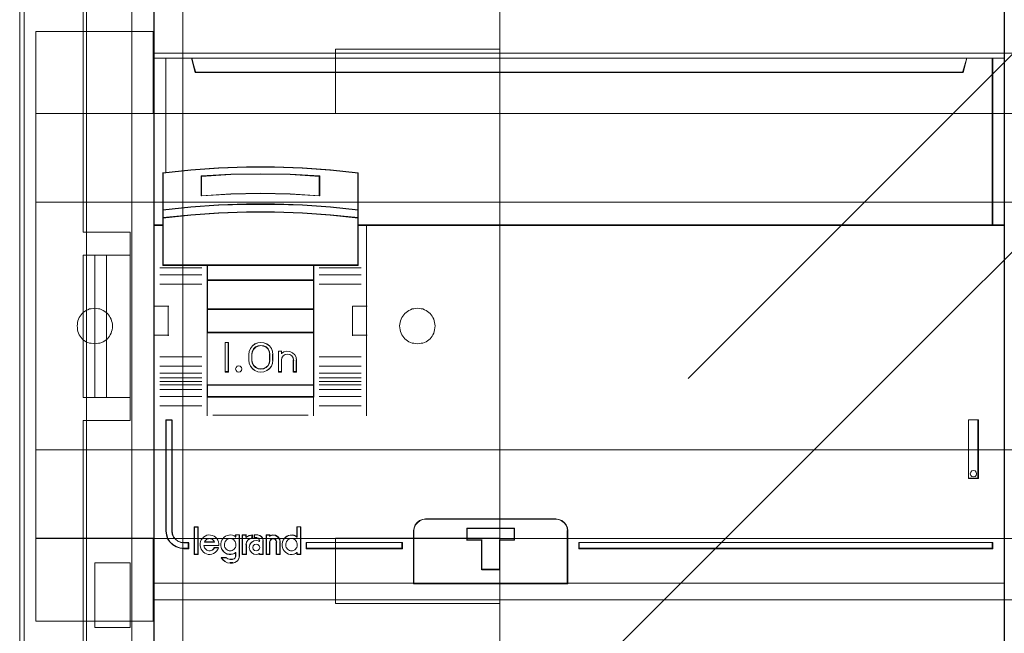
# Model space of a CAD drawing. Header units: millimetres. Extents: x 12819 to 17524, y -4386 to -1138.
# Tile 7 of 94: x 13067 to 13075.34, y -4251.66 to -4246.46. Entities that reach past the tile are written whole.
import ezdxf

# ---------------------------------------------------------------- set-up
doc = ezdxf.new("R2010")
doc.units = ezdxf.units.MM
doc.layers.get('0').update_dxf_attribs({"lineweight": 15})
for name, color, linetype, lineweight in [('30', 7, 'Continuous', 15), ('45', 7, 'Continuous', 15), ('5', 7, 'Continuous', 15), ('50', 7, 'Continuous', 15), ('60', 7, 'Continuous', 15)]:
    doc.layers.add(name, color=color, linetype=linetype, lineweight=lineweight)

# ---------------------------------------------------------------- blocks, each defined once
blk = doc.blocks.new('*U361')
at = {"layer": '5', "color": 7}
for points in [[(64.443693, -420.093378), (64.443693, -743.19085), (64.443693, -748.276976), (63.824993, -748.276976), (51.244753, -748.276976), (50.626053, -748.276976), (50.626053, -743.19085), (50.626053, -673.218079), (50.626053, -648.763571), (50.626053, -523.254409)], [(50.625047, -523.252881), (50.625047, -648.762896), (50.625047, -673.217569), (50.625047, -743.190815), (50.625047, -748.276976), (51.243807, -748.276976), (63.825252, -748.276976), (64.444011, -748.276976), (64.444011, -743.190815), (64.444011, -420.09115)]]:
    blk.add_lwpolyline(points, dxfattribs=at)
for points in [[(64.441749, -743.19061), (64.441749, -420.091485), (64.441749, -743.19061)], [(50.625047, -523.25371), (50.625047, -648.76396), (50.625047, -523.25371)], [(50.625047, -648.761707), (50.625047, -673.218162), (50.625047, -648.761707)], [(50.625047, -673.21591), (50.625047, -743.19061), (50.625047, -673.21591)]]:
    blk.add_lwpolyline(points, close=True, dxfattribs=at)
at = {"layer": '50', "color": 7}
for points in [[(56.293786, -87.015604), (391.450601, -87.015604), (391.450601, -733.909907), (56.293786, -733.909907), (56.293786, -87.015604)], [(60.130251, -727.316553), (387.614136, -727.316553), (387.614136, -441.356009), (60.130251, -441.356009), (60.130251, -727.316553)]]:
    blk.add_lwpolyline(points, dxfattribs=at)
blk = doc.blocks.new('*U362')
at = {"layer": '60', "color": 7}
for points in [[(50.996026, -410.997747), (396.967781, -410.997747), (396.967781, -751.000367), (50.996026, -751.000367), (50.996026, -410.997747)], [(50.996026, -441.062305), (50.996026, -721.06245)]]:
    blk.add_lwpolyline(points, dxfattribs=at)
at = {"layer": '60', "color": 253}
for points in [[(221.148665, -561.115376), (166.725864, -615.545804), (170.370926, -601.741903), (107.215164, -664.910581)], [(214.593197, -584.39147), (160.068938, -638.847227), (163.815266, -625.017997), (100.684578, -688.186675)]]:
    blk.add_lwpolyline(points, dxfattribs=at)
blk = doc.blocks.new('*U386')
at = {"layer": '50', "color": 7}
for points in [[(55.999717, -668.475055), (59.968724, -668.475055), (59.968724, -652.522682), (55.999717, -652.522682), (55.999717, -593.505208)], [(55.999717, -727.492528), (55.999717, -668.475055)], [(61.985145, -593.001907), (61.985145, -727.99583)], [(61.985145, -637.347793), (386.014855, -637.347793), (386.014855, -683.649943), (61.985145, -683.649943), (61.985145, -637.347793)], [(56.98824, -654.476548), (55.999717, -654.476548), (55.999717, -666.521189), (56.98824, -666.521189), (56.98824, -654.476548)], [(57.976763, -654.476548), (56.98824, -654.476548), (56.98824, -666.521189), (57.976763, -666.521189), (57.976763, -654.476548)], [(59.971906, -654.476548), (57.974501, -654.476548), (57.974501, -666.521189), (59.971906, -666.521189), (59.971906, -654.476548)], [(56.98824, -686.003908), (59.971906, -686.003908), (59.971906, -680.516579), (56.98824, -680.516579), (56.98824, -686.003908)]]:
    blk.add_lwpolyline(points, dxfattribs=at)
blk = doc.blocks.new('*U387')
at = {"layer": '30', "color": 7}
for points in [[(91.274382, -613.503411), (91.274382, -707.494326)], [(91.274382, -613.503411), (91.274382, -707.494326)], [(51.982287, -635.520937), (61.939904, -635.520937), (61.939904, -642.479211), (51.982287, -642.479211), (51.982287, -635.520937)], [(77.376245, -637.027925), (91.274382, -637.027925), (91.274382, -642.479211), (77.376245, -642.479211), (77.376245, -637.027925)], [(51.982287, -642.476959), (396.085575, -642.476959), (396.085575, -678.4532), (51.982287, -678.4532), (51.982287, -642.476959)], [(51.982287, -649.973605), (396.085575, -649.973605), (396.085575, -670.956554), (51.982287, -670.956554), (51.982287, -649.973605)], [(56.993785, -661.975446), (57.150582, -661.952903), (57.284979, -661.930361), (57.419377, -661.907818), (57.576173, -661.862732), (57.688171, -661.795104), (57.822569, -661.727475), (57.934566, -661.637304), (58.046564, -661.547133), (58.136162, -661.434419), (58.225761, -661.321705), (58.292959, -661.208991), (58.360158, -661.073735), (58.404957, -660.938478), (58.449756, -660.780678), (58.472156, -660.622879), (58.472156, -660.465079), (58.472156, -660.30728), (58.449756, -660.172023), (58.404957, -660.014223), (58.360158, -659.878967), (58.292959, -659.74371), (58.225761, -659.630996), (58.136162, -659.518282), (58.046564, -659.405568), (57.934566, -659.315397), (57.822569, -659.225226), (57.688171, -659.157597), (57.576173, -659.089969), (57.419377, -659.022341), (57.284979, -658.999798), (57.150582, -658.977255), (56.993785, -658.954712), (56.836988, -658.977255), (56.680191, -658.999798), (56.523394, -659.022341), (56.388997, -659.089969), (56.254599, -659.157597), (56.120202, -659.225226), (56.008204, -659.315397), (55.918606, -659.405568), (55.829008, -659.518282), (55.73941, -659.630996), (55.672211, -659.74371), (55.605012, -659.878967), (55.560213, -660.014223), (55.515414, -660.172023), (55.515414, -660.30728), (55.493014, -660.465079), (55.515414, -660.622879), (55.515414, -660.780678), (55.560213, -660.938478), (55.605012, -661.073735), (55.672211, -661.208991), (55.73941, -661.321705), (55.829008, -661.434419), (55.918606, -661.547133), (56.008204, -661.637304), (56.120202, -661.727475), (56.254599, -661.795104), (56.388997, -661.862732), (56.523394, -661.907818), (56.680191, -661.930361), (56.836988, -661.952903), (56.993785, -661.975446)], [(84.291382, -661.975446), (84.448073, -661.952903), (84.604763, -661.930361), (84.761453, -661.907818), (84.895759, -661.862732), (85.030065, -661.795104), (85.141987, -661.727475), (85.253909, -661.637304), (85.36583, -661.547133), (85.455368, -661.434419), (85.544905, -661.321705), (85.612058, -661.208991), (85.679211, -661.073735), (85.72398, -660.938478), (85.746364, -660.780678), (85.768748, -660.622879), (85.791132, -660.465079), (85.768748, -660.30728), (85.746364, -660.172023), (85.72398, -660.014223), (85.679211, -659.878967), (85.612058, -659.74371), (85.544905, -659.630996), (85.455368, -659.518282), (85.36583, -659.405568), (85.253909, -659.315397), (85.141987, -659.225226), (85.030065, -659.157597), (84.895759, -659.089969), (84.761453, -659.022341), (84.604763, -658.999798), (84.448073, -658.977255), (84.291382, -658.954712), (84.134692, -658.977255), (84.000386, -658.999798), (83.843696, -659.022341), (83.70939, -659.089969), (83.575084, -659.157597), (83.463162, -659.225226), (83.351241, -659.315397), (83.239319, -659.405568), (83.149782, -659.518282), (83.060244, -659.630996), (82.970707, -659.74371), (82.925938, -659.878967), (82.858785, -660.014223), (82.836401, -660.172023), (82.814017, -660.30728), (82.791632, -660.465079), (82.814017, -660.622879), (82.836401, -660.780678), (82.858785, -660.938478), (82.925938, -661.073735), (82.970707, -661.208991), (83.060244, -661.321705), (83.149782, -661.434419), (83.239319, -661.547133), (83.351241, -661.637304), (83.463162, -661.727475), (83.575084, -661.795104), (83.70939, -661.862732), (83.843696, -661.907818), (84.000386, -661.930361), (84.134692, -661.952903), (84.291382, -661.975446)], [(51.982287, -685.4768), (61.939904, -685.4768), (61.939904, -678.450947), (51.982287, -678.450947), (51.982287, -685.4768)], [(77.376245, -683.969812), (91.274382, -683.969812), (91.274382, -678.450947), (77.376245, -678.450947), (77.376245, -683.969812)]]:
    blk.add_lwpolyline(points, dxfattribs=at)
blk.add_lwpolyline([(51.982287, -642.476959), (396.085575, -642.476959), (396.085575, -678.4532), (51.982287, -678.4532), (51.982287, -642.476959)], close=True, dxfattribs=at)
blk = doc.blocks.new('*U388')
at = {"layer": '45', "color": 7}
for points in [[(134.000293, -618.998131), (62.00098, -618.998131), (62.00098, -701.064777), (134.000293, -701.064777), (134.000293, -618.998131)], [(133.979934, -619.020657), (62.021338, -619.020657), (62.021338, -701.044504), (133.979934, -701.044504), (133.979934, -619.020657)], [(130.505509, -638.955303), (65.496904, -638.955303), (65.174032, -637.769029), (62.00098, -637.769029), (62.00098, -651.949133), (62.746925, -651.949133), (62.746925, -651.320132), (62.746925, -650.646991), (62.746925, -647.501988), (65.101664, -647.264733), (67.456403, -647.099206), (69.816708, -647.016443), (72.182581, -647.016443), (74.542886, -647.099206), (76.897625, -647.264733), (79.252364, -647.501988), (79.252364, -650.646991), (79.252364, -651.320132), (79.252364, -651.949133), (79.99831, -651.949133), (133.004984, -651.949133), (133.004984, -637.769029), (130.828381, -637.769029), (130.505509, -638.955303)], [(65.49529, -638.996695), (130.508244, -638.996695), (130.831138, -637.769029), (65.172397, -637.769029), (65.49529, -638.996695)], [(132.959742, -637.769029), (132.959742, -651.949133), (134.000293, -651.949133), (134.000293, -637.769029), (132.959742, -637.769029)], [(73.528171, -649.31126), (76.037102, -649.446497), (76.037102, -647.750399), (73.528171, -647.615162), (71.008064, -647.570083), (68.50472, -647.615162), (65.995789, -647.750399), (65.995789, -649.446497), (68.50472, -649.31126), (71.008064, -649.254911), (73.528171, -649.31126)], [(76.927666, -650.36812), (74.567641, -650.196601), (72.202037, -650.122276), (69.830854, -650.122276), (67.465249, -650.196601), (65.105224, -650.36812), (62.745199, -650.625399), (62.745199, -651.322911), (65.105224, -651.077066), (67.465249, -650.905547), (69.830854, -650.819788), (72.202037, -650.819788), (74.567641, -650.905547), (76.927666, -651.077066), (79.287691, -651.322911), (79.287691, -650.625399), (76.927666, -650.36812)], [(76.9115, -650.381883), (74.557929, -650.216478), (72.198795, -650.144802), (69.834096, -650.144802), (67.474961, -650.216478), (65.121391, -650.381883), (62.76782, -650.62999), (62.76782, -651.302637), (65.121391, -651.065557), (67.474961, -650.900152), (69.834096, -650.817449), (72.198795, -650.817449), (74.557929, -650.900152), (76.9115, -651.065557), (79.265071, -651.302637), (79.265071, -650.62999), (76.9115, -650.381883)], [(76.9115, -650.381883), (74.557929, -650.216478), (72.198795, -650.144802), (69.834096, -650.144802), (67.474961, -650.216478), (65.121391, -650.381883), (62.76782, -650.62999), (62.76782, -651.302637), (65.121391, -651.065557), (67.474961, -650.900152), (69.834096, -650.817449), (72.198795, -650.817449), (74.557929, -650.900152), (76.9115, -651.065557), (79.265071, -651.302637), (79.265071, -650.62999), (76.9115, -650.381883)], [(66.505618, -655.332535), (75.527273, -655.332535), (79.287691, -655.332535), (79.287691, -651.915796), (79.287691, -651.282449), (76.927666, -651.043556), (74.567641, -650.876885), (72.202037, -650.79355), (69.830854, -650.79355), (67.465249, -650.876885), (65.105224, -651.043556), (62.745199, -651.282449), (62.745199, -651.915796), (62.745199, -655.332535), (66.505618, -655.332535)], [(66.517954, -655.310009), (75.514937, -655.310009), (79.265071, -655.310009), (79.265071, -651.927183), (79.265071, -651.300123), (76.9115, -651.0636), (74.557929, -650.898584), (72.198795, -650.816076), (69.834096, -650.816076), (67.474961, -650.898584), (65.121391, -651.0636), (62.76782, -651.300123), (62.76782, -651.927183), (62.76782, -655.310009), (66.517954, -655.310009)], [(75.537185, -655.287483), (66.495706, -655.287483), (66.495706, -656.598495), (75.537185, -656.598495), (75.537185, -655.287483)], [(75.514565, -655.310009), (66.518326, -655.310009), (66.518326, -656.575969), (75.514565, -656.575969), (75.514565, -655.310009)], [(75.537185, -656.553443), (66.495706, -656.553443), (66.495706, -659.067342), (75.537185, -659.067342), (75.537185, -656.553443)], [(75.514565, -656.573716), (66.518326, -656.573716), (66.518326, -659.044816), (75.514565, -659.044816), (75.514565, -656.573716)], [(75.537185, -659.02229), (66.495706, -659.02229), (66.495706, -661.040618), (75.537185, -661.040618), (75.537185, -659.02229)], [(75.514565, -659.042564), (66.518326, -659.042564), (66.518326, -661.020345), (75.514565, -661.020345), (75.514565, -659.042564)], [(66.495706, -665.484994), (75.537185, -665.484994), (75.537185, -660.995566), (66.495706, -660.995566), (66.495706, -665.484994)], [(68.316669, -661.860564), (68.316669, -664.374463), (68.020338, -664.374463), (68.020338, -661.860564), (68.316669, -661.860564)], [(70.158823, -662.364463), (70.329518, -662.151706), (70.528661, -661.989338), (70.784703, -661.894157), (71.040745, -661.860564), (71.308167, -661.894157), (71.552829, -661.989338), (71.763353, -662.151706), (71.934047, -662.364463), (72.030774, -662.605215), (72.064913, -662.868363), (72.064913, -663.366664), (72.030774, -663.629811), (71.934047, -663.870563), (71.763353, -664.083321), (71.552829, -664.24009), (71.308167, -664.34087), (71.040745, -664.374463), (70.784703, -664.34087), (70.528661, -664.24009), (70.329518, -664.083321), (70.158823, -663.870563), (70.062096, -663.629811), (70.022267, -663.366664), (70.022267, -662.868363), (70.062096, -662.605215), (70.158823, -662.364463)], [(70.423558, -662.411942), (70.314677, -662.625581), (70.268832, -662.867331), (70.268832, -663.367696), (70.314677, -663.603823), (70.423558, -663.81184), (70.595475, -663.980503), (70.807506, -664.087323), (71.042459, -664.126677), (71.288874, -664.087323), (71.500905, -663.980503), (71.672822, -663.81184), (71.781703, -663.603823), (71.816086, -663.367696), (71.816086, -662.867331), (71.781703, -662.625581), (71.672822, -662.411942), (71.500905, -662.243279), (71.288874, -662.142082), (71.042459, -662.108349), (70.807506, -662.142082), (70.595475, -662.243279), (70.423558, -662.411942)], [(72.526375, -664.374463), (72.526375, -662.601668), (72.78425, -662.601668), (72.78425, -662.787981), (72.990551, -662.652481), (73.236965, -662.601668), (73.494841, -662.618606), (73.718333, -662.725877), (73.913172, -662.895252), (74.027784, -663.109794), (74.073628, -663.358211), (74.073628, -664.374463), (73.815753, -664.374463), (73.815753, -663.358211), (73.769908, -663.160607), (73.666758, -663.002523), (73.494841, -662.88396), (73.300002, -662.855731), (73.093701, -662.88396), (72.933245, -663.002523), (72.818634, -663.160607), (72.78425, -663.358211), (72.78425, -664.374463), (72.526375, -664.374463)], [(69.408408, -663.971999), (69.438654, -664.104151), (69.408408, -664.24231), (69.305573, -664.338421), (69.166444, -664.374463), (69.033363, -664.338421), (68.942626, -664.24231), (68.900282, -664.104151), (68.942626, -663.971999), (69.033363, -663.869881), (69.166444, -663.833839), (69.305573, -663.869881), (69.408408, -663.971999)], [(75.537185, -665.439942), (66.495706, -665.439942), (66.495706, -666.480642), (75.537185, -666.480642), (75.537185, -665.439942)], [(75.514565, -665.462468), (66.518326, -665.462468), (66.518326, -666.460369), (75.514565, -666.460369), (75.514565, -665.462468)], [(64.943928, -679.32946), (64.943928, -678.837942), (64.528204, -678.837942), (64.266241, -678.79376), (64.027057, -678.699875), (63.810653, -678.534194), (63.651197, -678.3409), (63.542995, -678.09238), (63.51452, -677.832813), (63.51452, -668.411118), (62.996289, -668.411118), (62.996289, -677.832813), (63.047542, -678.17522), (63.15005, -678.48449), (63.332285, -678.760624), (63.577164, -679.003622), (63.873296, -679.174825), (64.197902, -679.290801), (64.528204, -679.32946), (64.943928, -679.32946)], [(130.962338, -673.393865), (131.803826, -673.393865), (131.803826, -668.411118), (130.962338, -668.411118), (130.962338, -673.393865)], [(131.143557, -672.849487), (131.234675, -672.747369), (131.380464, -672.711328), (131.514104, -672.747369), (131.611297, -672.849487), (131.647744, -672.981639), (131.611297, -673.119799), (131.514104, -673.209903), (131.380464, -673.251951), (131.234675, -673.209903), (131.143557, -673.119799), (131.10711, -672.981639), (131.143557, -672.849487)], [(83.981479, -682.293879), (97.022292, -682.293879), (97.022292, -677.801552), (96.99438, -677.551978), (96.888312, -677.302405), (96.732, -677.108292), (96.525446, -676.941909), (96.285397, -676.847626), (96.023018, -676.808803), (84.986337, -676.808803), (84.723957, -676.847626), (84.483908, -676.941909), (84.277354, -677.108292), (84.121043, -677.302405), (84.014975, -677.551978), (83.981479, -677.801552), (83.981479, -682.293879)], [(84.001838, -682.271353), (96.999672, -682.271353), (96.999672, -677.815924), (96.971851, -677.5684), (96.866132, -677.320876), (96.710336, -677.128358), (96.504463, -676.963342), (96.265205, -676.869833), (96.003691, -676.831329), (85.003383, -676.831329), (84.741869, -676.869833), (84.502611, -676.963342), (84.296737, -677.128358), (84.140941, -677.320876), (84.035223, -677.5684), (84.001838, -677.815924), (84.001838, -682.271353)], [(65.724341, -679.802506), (65.724341, -677.495846), (65.421224, -677.495846), (65.421224, -679.802506), (65.724341, -679.802506)], [(91.267143, -678.598875), (91.267143, -681.111265), (89.742256, -681.111265), (89.742256, -678.598875), (88.476205, -678.598875), (88.476205, -677.601718), (92.527566, -677.601718), (92.527566, -678.598875), (91.267143, -678.598875)], [(89.742256, -678.598875), (89.742256, -681.111265), (91.267143, -681.111265), (91.267143, -678.598875), (92.527566, -678.598875), (92.527566, -677.601718), (88.476205, -677.601718), (88.476205, -678.598875), (89.742256, -678.598875)], [(89.750738, -678.606988), (89.750738, -681.088739), (91.258597, -681.088739), (91.258597, -678.606988), (92.504946, -678.606988), (92.504946, -677.621991), (88.498826, -677.621991), (88.498826, -678.606988), (89.750738, -678.606988)], [(83.031411, -678.795595), (74.890234, -678.795595), (74.890234, -679.32946), (83.031411, -679.32946), (83.031411, -678.795595)], [(97.979147, -678.795595), (97.979147, -679.32946), (133.004984, -679.32946), (133.004984, -678.795595), (97.979147, -678.795595)]]:
    blk.add_lwpolyline(points, close=True, dxfattribs=at)
at = {"layer": '45', "color": 139}
for points in [[(134.000293, -618.998131), (62.00098, -618.998131), (62.00098, -701.064777), (134.000293, -701.064777), (134.000293, -618.998131)], [(69.438654, -664.104151), (69.408408, -663.971999), (69.305573, -663.869881), (69.166444, -663.833839), (69.033363, -663.869881), (68.942626, -663.971999), (68.900282, -664.104151), (68.942626, -664.24231), (69.033363, -664.338421), (69.166444, -664.374463), (69.305573, -664.338421), (69.408408, -664.24231), (69.438654, -664.104151)], [(131.647744, -672.981639), (131.611297, -672.849487), (131.514104, -672.747369), (131.380464, -672.711328), (131.234675, -672.747369), (131.143557, -672.849487), (131.10711, -672.981639), (131.143557, -673.119799), (131.234675, -673.209903), (131.380464, -673.251951), (131.514104, -673.209903), (131.611297, -673.119799), (131.647744, -672.981639)], [(68.443819, -679.516426), (68.537227, -679.504926), (68.624798, -679.476178), (68.700692, -679.43018), (68.776586, -679.366933), (68.846643, -679.292187), (68.887509, -679.21744), (68.922537, -679.119695), (68.934213, -679.02195), (68.922537, -678.912705), (68.899185, -678.826459), (68.864157, -678.728714), (68.811615, -678.653967), (68.747396, -678.579221), (68.671502, -678.527473), (68.583932, -678.492975), (68.484685, -678.475726), (68.397115, -678.475726), (68.309544, -678.492975), (68.221974, -678.527473), (68.146079, -678.579221), (68.070185, -678.653967), (68.017643, -678.728714), (67.982615, -678.826459), (67.959263, -678.912705), (67.959263, -679.02195), (67.970939, -679.119695), (68.005967, -679.21744), (68.046833, -679.292187), (68.105213, -679.366933), (68.181108, -679.43018), (68.268678, -679.476178), (68.356248, -679.504926), (68.443819, -679.516426)], [(73.645786, -679.516426), (73.733153, -679.504926), (73.820521, -679.476178), (73.907888, -679.43018), (73.971957, -679.366933), (74.036026, -679.292187), (74.076798, -679.21744), (74.111745, -679.119695), (74.123394, -679.02195), (74.123394, -678.912705), (74.100096, -678.826459), (74.059324, -678.728714), (74.00108, -678.653967), (73.93701, -678.579221), (73.861292, -678.527473), (73.773925, -678.492975), (73.686558, -678.475726), (73.587541, -678.475726), (73.500174, -678.492975), (73.412807, -678.527473), (73.337089, -678.579221), (73.273019, -678.653967), (73.220599, -678.728714), (73.174003, -678.826459), (73.150705, -678.912705), (73.150705, -679.02195), (73.162354, -679.119695), (73.197301, -679.21744), (73.238072, -679.292187), (73.307966, -679.366933), (73.372035, -679.43018), (73.459403, -679.476178), (73.54677, -679.504926), (73.645786, -679.516426)], [(70.951977, -679.223983), (70.903781, -679.080746), (70.801364, -678.967349), (70.656777, -678.937508), (70.512189, -678.967349), (70.397724, -679.080746), (70.361577, -679.223983), (70.397724, -679.373189), (70.512189, -679.474648), (70.656777, -679.516426), (70.801364, -679.474648), (70.903781, -679.373189), (70.951977, -679.223983)]]:
    blk.add_lwpolyline(points, close=True, dxfattribs=at)
for points in [[(62.00098, -637.769029), (134.000293, -637.769029)], [(65.172397, -637.769029), (65.538851, -638.996695)], [(130.831138, -637.769029), (130.462421, -638.996695)], [(132.959742, -651.949133), (132.959742, -637.769029)], [(65.49361, -638.951643), (130.507662, -638.951643)], [(79.287691, -647.51602), (76.927666, -647.258456), (74.567641, -647.07876), (72.202037, -646.988912), (69.830854, -646.988912), (67.465249, -647.07876), (65.105224, -647.258456), (62.745199, -647.51602)], [(62.745199, -647.470968), (62.745199, -655.332535)], [(76.037102, -647.79309), (73.528171, -647.625834), (71.008064, -647.570083), (68.50472, -647.625834), (65.995789, -647.79309)], [(79.24245, -655.332535), (79.24245, -647.470968)], [(65.995789, -649.446497), (65.995789, -647.748038)], [(75.991861, -649.446497), (75.991861, -647.748038)], [(76.037102, -649.446497), (73.528171, -649.28272), (71.008064, -649.214479), (68.50472, -649.28272), (65.995789, -649.446497)], [(79.287691, -650.651637), (76.927666, -650.380941), (74.567641, -650.200477), (72.202037, -650.122276), (69.830854, -650.122276), (67.465249, -650.200477), (65.105224, -650.380941), (62.745199, -650.651637)], [(79.287691, -651.322911), (76.927666, -651.064246), (74.567641, -650.883782), (72.202037, -650.79355), (69.830854, -650.79355), (67.465249, -650.883782), (65.105224, -651.064246), (62.745199, -651.322911)], [(62.792703, -651.904081), (62.00098, -651.904081)], [(134.000293, -651.904081), (79.24245, -651.904081)], [(79.98667, -651.904081), (79.98667, -668.075481)], [(66.04103, -655.546532), (62.496372, -655.546532)], [(79.287691, -655.287483), (62.745199, -655.287483)], [(66.495706, -655.287483), (66.495706, -666.480642)], [(66.495706, -655.287483), (75.537185, -655.287483)], [(75.491944, -655.287483), (75.491944, -666.480642)], [(75.991861, -655.546532), (79.531995, -655.546532)], [(66.04103, -656.138965), (62.496372, -656.138965)], [(66.495706, -656.553443), (75.537185, -656.553443)], [(75.991861, -656.138965), (79.531995, -656.138965)], [(66.04103, -656.931879), (62.496372, -656.931879)], [(75.991861, -656.931879), (79.531995, -656.931879)], [(62.00098, -658.774505), (63.247378, -658.774505)], [(63.202137, -658.774505), (63.202137, -661.288404)], [(66.495706, -659.02229), (75.537185, -659.02229)], [(78.790037, -661.288404), (78.790037, -658.774505)], [(78.790037, -658.774505), (80.031911, -658.774505)], [(66.495706, -660.995566), (75.537185, -660.995566)], [(62.00098, -661.243352), (63.247378, -661.243352)], [(68.316669, -661.860564), (68.020338, -661.860564)], [(68.020338, -661.860564), (68.020338, -664.374463)], [(68.271428, -661.860564), (68.271428, -664.374463)], [(72.064913, -662.894506), (72.030774, -662.624532), (71.934047, -662.377535), (71.763353, -662.159258), (71.552829, -661.992679), (71.308167, -661.895028), (71.040745, -661.860564), (70.784703, -661.895028), (70.528661, -661.992679), (70.329518, -662.159258), (70.158823, -662.377535), (70.062096, -662.624532), (70.022267, -662.894506)], [(78.790037, -661.243352), (80.031911, -661.243352)], [(71.816086, -662.894506), (71.781703, -662.644101), (71.672822, -662.422812), (71.500905, -662.248111), (71.288874, -662.14329), (71.042459, -662.108349), (70.807506, -662.14329), (70.595475, -662.248111), (70.423558, -662.422812), (70.314677, -662.644101), (70.268832, -662.894506)], [(72.526375, -662.601668), (72.822705, -662.601668)], [(72.526375, -662.601668), (72.526375, -664.374463)], [(72.777464, -662.601668), (72.777464, -662.829181)], [(74.073628, -663.385572), (74.027542, -663.128171), (73.912328, -662.90587), (73.716463, -662.730369), (73.491795, -662.619218), (73.232562, -662.601668), (72.98485, -662.654319), (72.777464, -662.794719)], [(66.04103, -663.085977), (62.496372, -663.085977)], [(70.022267, -663.385572), (70.022267, -662.849454)], [(70.022267, -663.34052), (70.062096, -663.610494), (70.158823, -663.857492), (70.329518, -664.075768), (70.528661, -664.236604), (70.784703, -664.339998), (71.040745, -664.374463), (71.308167, -664.339998), (71.552829, -664.236604), (71.763353, -664.075768), (71.934047, -663.857492), (72.030774, -663.610494), (72.064913, -663.34052)], [(70.268832, -663.385572), (70.268832, -662.849454)], [(70.268832, -663.34052), (70.314677, -663.585103), (70.423558, -663.800568), (70.595475, -663.975269), (70.807506, -664.085913), (71.042459, -664.126677), (71.288874, -664.085913), (71.500905, -663.975269), (71.672822, -663.800568), (71.781703, -663.585103), (71.816086, -663.34052)], [(71.770845, -663.385572), (71.770845, -662.849454)], [(72.019672, -663.385572), (72.019672, -662.849454)], [(73.822539, -663.385572), (73.776091, -663.174739), (73.671584, -663.006073), (73.497405, -662.879573), (73.300002, -662.849454), (73.090987, -662.879573), (72.928419, -663.006073), (72.8123, -663.174739), (72.777464, -663.385572)], [(72.777464, -663.34052), (72.777464, -664.374463)], [(73.777298, -663.34052), (73.777298, -664.374463)], [(74.028387, -663.34052), (74.028387, -664.374463)], [(75.991861, -663.085977), (79.531995, -663.085977)], [(66.04103, -663.878891), (62.496372, -663.878891)], [(68.316669, -664.329411), (68.020338, -664.329411)], [(72.526375, -664.329411), (72.822705, -664.329411)], [(73.777298, -664.329411), (74.073628, -664.329411)], [(75.991861, -663.878891), (79.531995, -663.878891)], [(66.04103, -664.473577), (62.496372, -664.473577)], [(66.04103, -664.863277), (62.496372, -664.863277)], [(66.04103, -665.16062), (62.496372, -665.16062)], [(75.991861, -664.473577), (79.531995, -664.473577)], [(75.991861, -664.863277), (79.531995, -664.863277)], [(75.991861, -665.16062), (79.531995, -665.16062)], [(66.04103, -665.462468), (62.496372, -665.462468)], [(66.04103, -665.852167), (62.496372, -665.852167)], [(66.495706, -665.439942), (75.537185, -665.439942)], [(75.991861, -665.462468), (79.531995, -665.462468)], [(75.991861, -665.852167), (79.531995, -665.852167)], [(66.04103, -666.446853), (62.496372, -666.446853)], [(66.495706, -666.43559), (75.537185, -666.43559)], [(66.495706, -666.43559), (66.495706, -668.075481)], [(75.491944, -666.43559), (75.491944, -668.075481)], [(75.991861, -666.446853), (79.531995, -666.446853)], [(66.04103, -667.239767), (62.496372, -667.239767)], [(75.991861, -667.239767), (79.531995, -667.239767)], [(62.996289, -668.411118), (62.996289, -677.83824)], [(62.996289, -668.411118), (63.548233, -668.411118)], [(63.502992, -668.411118), (63.502992, -677.83824)], [(66.991098, -668.030429), (75.041793, -668.030429)], [(130.962338, -673.393865), (130.962338, -668.411118)], [(130.962338, -668.411118), (131.803826, -668.411118)], [(131.758585, -673.393865), (131.758585, -668.411118)], [(130.962338, -673.348813), (131.803826, -673.348813)], [(85.028816, -676.808803), (84.755345, -676.849061), (84.505148, -676.946828), (84.289862, -677.11936), (84.126943, -677.320646), (84.016391, -677.579443), (83.981479, -677.83824)], [(84.983575, -676.808803), (96.026983, -676.808803)], [(97.022292, -677.83824), (96.993227, -677.579443), (96.882777, -677.320646), (96.72001, -677.11936), (96.504924, -676.946828), (96.254959, -676.849061), (95.981742, -676.808803)], [(65.400865, -677.475572), (65.400865, -679.822779)], [(65.400865, -677.475572), (65.7447, -677.475572)], [(65.699458, -677.475572), (65.699458, -679.822779)], [(74.078152, -677.475572), (74.078152, -678.372106)], [(74.078152, -677.475572), (74.435559, -677.475572)], [(74.390318, -677.475572), (74.390318, -679.822779)], [(88.476205, -677.601718), (92.527566, -677.601718)], [(88.476205, -677.601718), (88.476205, -678.631155)], [(92.482325, -677.601718), (92.482325, -678.631155)], [(62.996289, -677.793188), (63.047904, -678.14466), (63.151135, -678.462119), (63.334657, -678.745564), (63.581264, -678.994995), (63.879487, -679.170731), (64.206385, -679.289778), (64.539018, -679.32946)], [(63.502992, -677.793188), (63.532094, -678.063104), (63.642681, -678.321534), (63.805651, -678.522535), (64.026825, -678.694822), (64.271281, -678.792451), (64.539018, -678.838394)], [(67.497801, -679.071234), (67.497801, -678.913014), (67.463457, -678.754794), (67.400492, -678.607876), (67.31463, -678.472258), (67.205873, -678.353593), (67.079943, -678.268833), (66.936841, -678.206675), (66.788015, -678.17277), (66.627741, -678.16712), (66.478914, -678.195373), (66.330088, -678.257531), (66.198434, -678.342292), (66.095401, -678.460957), (65.998092, -678.585273), (65.940851, -678.732191), (65.91223, -678.896062), (65.900782, -679.054282), (65.935127, -679.212502), (65.986643, -679.359421), (66.072505, -679.495038), (66.181262, -679.613703), (66.295744, -679.709765), (66.44457, -679.771923), (66.593396, -679.811478), (66.747946, -679.822779), (66.896772, -679.794526), (67.045599, -679.738018), (67.171528, -679.653258), (67.291734, -679.551545), (67.389043, -679.410277), (67.452008, -679.263358)], [(67.131346, -678.784332), (67.090262, -678.700751), (67.019833, -678.61717), (66.955272, -678.559306), (66.867235, -678.507872), (66.790936, -678.482155), (66.702899, -678.475726), (66.603123, -678.482155), (66.526824, -678.507872), (66.438787, -678.559306), (66.374227, -678.61717), (66.309666, -678.700751), (66.262713, -678.784332)], [(68.934213, -678.331219), (68.801461, -678.24634), (68.651394, -678.195413), (68.501327, -678.16712), (68.351259, -678.172778), (68.19542, -678.20673), (68.056897, -678.268974), (67.929917, -678.36517), (67.820252, -678.484001), (67.733675, -678.60849), (67.681728, -678.755613), (67.647097, -678.914053), (67.647097, -679.072494), (67.681728, -679.230934), (67.733675, -679.383716), (67.820252, -679.508205), (67.929917, -679.627035), (68.056897, -679.717573), (68.19542, -679.785476), (68.351259, -679.813769), (68.501327, -679.813769), (68.651394, -679.796793), (68.801461, -679.740207), (68.934213, -679.655328)], [(68.888972, -678.16712), (68.888972, -678.372106)], [(68.888972, -678.16712), (69.244116, -678.16712)], [(69.198875, -678.16712), (69.198875, -679.978208)], [(69.465799, -678.16712), (69.465799, -679.822779)], [(69.465799, -678.16712), (69.829992, -678.16712)], [(70.334432, -678.16712), (70.04449, -678.21595), (69.78475, -678.383369)], [(69.78475, -678.16712), (69.78475, -678.383369)], [(70.334432, -678.403643), (70.123016, -678.46899), (69.941802, -678.599685), (69.814953, -678.789786), (69.78475, -679.009591)], [(70.289191, -678.16712), (70.289191, -678.448694)], [(70.490515, -678.16712), (70.490515, -678.437431)], [(70.79137, -678.16712), (70.490515, -678.16712)], [(70.490515, -678.39238), (70.707673, -678.39238)], [(70.951977, -678.673954), (70.912493, -678.536441), (70.813785, -678.425121), (70.662432, -678.39238)], [(71.252831, -678.673954), (71.216202, -678.480874), (71.10021, -678.31193), (70.941484, -678.209356), (70.746128, -678.16712)], [(71.485824, -678.16712), (71.485824, -679.822779)], [(71.485824, -678.16712), (71.83192, -678.16712)], [(72.689244, -678.784332), (72.642357, -678.541008), (72.501698, -678.333292), (72.284848, -678.196793), (72.032833, -678.16712), (71.786679, -678.244271)], [(71.786679, -678.16712), (71.786679, -678.284255)], [(72.388389, -678.784332), (72.340252, -678.630029), (72.237961, -678.507872), (72.081517, -678.475726), (71.937106, -678.507872), (71.834816, -678.630029), (71.786679, -678.784332)], [(74.123394, -678.331219), (73.990875, -678.24634), (73.852595, -678.195413), (73.691268, -678.16712), (73.541464, -678.172778), (73.391661, -678.20673), (73.247619, -678.268974), (73.120862, -678.36517), (73.01139, -678.484001), (72.924965, -678.60849), (72.87311, -678.755613), (72.83854, -678.914053), (72.83854, -679.072494), (72.87311, -679.230934), (72.924965, -679.383716), (73.01139, -679.508205), (73.120862, -679.627035), (73.247619, -679.717573), (73.391661, -679.785476), (73.541464, -679.813769), (73.691268, -679.813769), (73.852595, -679.796793), (73.990875, -679.740207), (74.123394, -679.655328)], [(83.981479, -682.293879), (83.981479, -677.793188)], [(88.476205, -678.586103), (89.772369, -678.586103)], [(89.727128, -678.586103), (89.727128, -681.111265)], [(91.235926, -678.586103), (92.527566, -678.586103)], [(91.235926, -678.586103), (91.235926, -681.111265)], [(96.977051, -682.293879), (96.977051, -677.793188)], [(64.493777, -678.795595), (64.943928, -678.795595)], [(64.493777, -679.284408), (64.943928, -679.284408)], [(64.898687, -678.795595), (64.898687, -679.32946)], [(66.212947, -679.047886), (67.497801, -679.047886)], [(66.212947, -679.047886), (66.236366, -679.151329), (66.27735, -679.242604), (66.335897, -679.321708), (66.4003, -679.388642), (66.476412, -679.449492), (66.552523, -679.492086), (66.640345, -679.516426), (66.739876, -679.516426), (66.827697, -679.492086), (66.915519, -679.461661), (66.99163, -679.412982), (67.056033, -679.346048), (67.108726, -679.254773)], [(66.262713, -678.73928), (67.131346, -678.73928)], [(67.063484, -679.234851), (67.45256, -679.234851)], [(69.465799, -679.822779), (69.829992, -679.822779), (69.829992, -678.964539)], [(70.951977, -678.691866), (70.706439, -678.628902), (70.455056, -678.657522), (70.250442, -678.789174), (70.098443, -678.978066), (70.051674, -679.224198), (70.098443, -679.464605), (70.250442, -679.664945), (70.455056, -679.796597), (70.706439, -679.813769), (70.951977, -679.750805)], [(70.906735, -678.628902), (70.906735, -678.734774)], [(71.20759, -678.628902), (71.20759, -679.822779)], [(71.786679, -678.73928), (71.786679, -679.822779)], [(72.343147, -678.73928), (72.343147, -679.822779)], [(72.644002, -678.73928), (72.644002, -679.822779)], [(74.890234, -678.795595), (83.031411, -678.795595)], [(74.890234, -678.795595), (74.890234, -679.32946)], [(74.890234, -679.284408), (83.031411, -679.284408)], [(82.98617, -679.32946), (82.98617, -678.795595)], [(97.979147, -679.32946), (97.979147, -678.795595)], [(97.979147, -678.795595), (133.004984, -678.795595)], [(97.979147, -679.284408), (133.004984, -679.284408)], [(132.959742, -679.32946), (132.959742, -678.795595)], [(65.400865, -679.77998), (65.7447, -679.77998)], [(67.692339, -680.070565), (67.834072, -680.25857), (68.011238, -680.416252), (68.229744, -680.519352), (68.465965, -680.543611)], [(67.692339, -680.070565), (68.122131, -680.070565)], [(68.07689, -680.070565), (68.252602, -680.189202), (68.465965, -680.24852)], [(68.420724, -680.203468), (68.660503, -680.203468)], [(68.615262, -680.543611), (68.848836, -680.502123), (69.052465, -680.365808), (69.184225, -680.164299), (69.244116, -679.933156)], [(68.615262, -680.24852), (68.771483, -680.197032), (68.88214, -680.094056), (68.934213, -679.933156)], [(68.888972, -679.613288), (68.888972, -679.978208)], [(70.906735, -679.707897), (70.906735, -679.822779)], [(70.906735, -679.77998), (71.252831, -679.77998)], [(71.485824, -679.77998), (71.83192, -679.77998)], [(72.343147, -679.77998), (72.689244, -679.77998)], [(74.078152, -679.613288), (74.078152, -679.822779)], [(74.078152, -679.77998), (74.435559, -679.77998)], [(68.660503, -680.498559), (68.420724, -680.498559)], [(89.727128, -681.066213), (91.281168, -681.066213)], [(62.00098, -682.248827), (134.000293, -682.248827)]]:
    blk.add_lwpolyline(points, dxfattribs=at)
at = {"layer": '45', "color": 140}
for points in [[(130.505509, -638.955303), (65.496904, -638.955303), (65.174032, -637.769029), (62.00098, -637.769029), (62.00098, -651.949133), (62.746925, -651.949133), (62.746925, -651.320132), (62.746925, -650.646991), (62.746925, -647.501988), (65.101664, -647.264733), (67.456403, -647.099206), (69.816708, -647.016443), (72.182581, -647.016443), (74.542886, -647.099206), (76.897625, -647.264733), (79.252364, -647.501988), (79.252364, -650.646991), (79.252364, -651.320132), (79.252364, -651.949133), (79.99831, -651.949133), (133.004984, -651.949133), (133.004984, -637.769029), (130.828381, -637.769029), (130.505509, -638.955303)], [(130.486584, -638.974248), (65.515258, -638.974248), (65.192571, -637.791555), (62.021338, -637.791555), (62.021338, -651.92886), (62.766856, -651.92886), (62.766856, -651.301757), (62.766856, -650.630648), (62.766856, -647.495137), (65.120245, -647.258598), (67.473633, -647.093571), (69.832585, -647.011058), (72.197101, -647.011058), (74.556053, -647.093571), (76.909441, -647.258598), (79.26283, -647.495137), (79.26283, -650.630648), (79.26283, -651.301757), (79.26283, -651.92886), (80.008348, -651.92886), (132.984625, -651.92886), (132.984625, -637.791555), (130.809271, -637.791555), (130.486584, -638.974248)], [(65.515438, -638.976422), (130.485835, -638.976422), (130.808517, -637.791555), (65.192755, -637.791555), (65.515438, -638.976422)], [(132.959742, -637.769029), (132.959742, -651.949133), (134.000293, -651.949133), (134.000293, -637.769029), (132.959742, -637.769029)]]:
    blk.add_lwpolyline(points, close=True, dxfattribs=at)
blk.add_lwpolyline([(62.996289, -637.769029), (62.996289, -647.484484)], dxfattribs=at)
at = {"layer": '45', "color": 59}
for points in [[(65.49529, -638.996695), (130.508244, -638.996695), (130.831138, -637.769029), (65.172397, -637.769029), (65.49529, -638.996695)], [(132.982363, -637.791555), (132.982363, -651.92886), (133.979934, -651.92886), (133.979934, -637.791555), (132.982363, -637.791555)], [(74.567641, -650.234153), (76.927666, -650.401146), (79.287691, -650.651637), (79.287691, -647.47876), (76.927666, -647.239403), (74.567641, -647.072409), (72.202037, -646.988912), (69.830854, -646.988912), (67.465249, -647.072409), (65.105224, -647.239403), (62.745199, -647.47876), (62.745199, -650.651637), (65.105224, -650.401146), (67.465249, -650.234153), (69.830854, -650.161789), (72.202037, -650.161789), (74.567641, -650.234153)], [(74.557929, -650.218501), (76.9115, -650.383646), (79.265071, -650.631363), (79.265071, -647.493611), (76.9115, -647.256903), (74.557929, -647.091758), (72.198795, -647.009186), (69.834096, -647.009186), (67.474961, -647.091758), (65.121391, -647.256903), (62.76782, -647.493611), (62.76782, -650.631363), (65.121391, -650.383646), (67.474961, -650.218501), (69.834096, -650.146938), (72.198795, -650.146938), (74.557929, -650.218501)], [(76.037102, -647.750399), (76.037102, -649.446497), (73.528171, -649.31126), (71.008064, -649.254911), (68.50472, -649.31126), (65.995789, -649.446497), (65.995789, -647.750399), (68.50472, -647.615162), (71.008064, -647.570083), (73.528171, -647.615162), (76.037102, -647.750399)], [(73.528171, -649.31126), (76.037102, -649.446497), (76.037102, -647.750399), (73.528171, -647.615162), (71.008064, -647.570083), (68.50472, -647.615162), (65.995789, -647.750399), (65.995789, -649.446497), (68.50472, -649.31126), (71.008064, -649.254911), (73.528171, -649.31126)], [(73.517986, -649.294071), (76.016743, -649.426223), (76.016743, -647.768812), (73.517986, -647.636659), (71.008098, -647.592609), (68.514905, -647.636659), (66.016148, -647.768812), (66.016148, -649.426223), (68.514905, -649.294071), (71.008098, -649.239007), (73.517986, -649.294071)], [(73.517986, -649.294071), (76.016743, -649.426223), (76.016743, -647.768812), (73.517986, -647.636659), (71.008098, -647.592609), (68.514905, -647.636659), (66.016148, -647.768812), (66.016148, -649.426223), (68.514905, -649.294071), (71.008098, -649.239007), (73.517986, -649.294071)], [(76.927666, -650.36812), (74.567641, -650.196601), (72.202037, -650.122276), (69.830854, -650.122276), (67.465249, -650.196601), (65.105224, -650.36812), (62.745199, -650.625399), (62.745199, -651.322911), (65.105224, -651.077066), (67.465249, -650.905547), (69.830854, -650.819788), (72.202037, -650.819788), (74.567641, -650.905547), (76.927666, -651.077066), (79.287691, -651.322911), (79.287691, -650.625399), (76.927666, -650.36812)], [(66.505618, -655.332535), (75.527273, -655.332535), (79.287691, -655.332535), (79.287691, -651.915796), (79.287691, -651.282449), (76.927666, -651.043556), (74.567641, -650.876885), (72.202037, -650.79355), (69.830854, -650.79355), (67.465249, -650.876885), (65.105224, -651.043556), (62.745199, -651.282449), (62.745199, -651.915796), (62.745199, -655.332535), (66.505618, -655.332535)], [(66.517954, -655.310009), (75.514937, -655.310009), (79.265071, -655.310009), (79.265071, -651.927183), (79.265071, -651.300123), (76.9115, -651.0636), (74.557929, -650.898584), (72.198795, -650.816076), (69.834096, -650.816076), (67.474961, -650.898584), (65.121391, -651.0636), (62.76782, -651.300123), (62.76782, -651.927183), (62.76782, -655.310009), (66.517954, -655.310009)], [(75.537185, -655.287483), (66.495706, -655.287483), (66.495706, -656.598495), (75.537185, -656.598495), (75.537185, -655.287483)], [(75.514565, -655.310009), (66.518326, -655.310009), (66.518326, -656.575969), (75.514565, -656.575969), (75.514565, -655.310009)], [(75.537185, -656.553443), (66.495706, -656.553443), (66.495706, -659.067342), (75.537185, -659.067342), (75.537185, -656.553443)], [(75.514565, -656.573716), (66.518326, -656.573716), (66.518326, -659.044816), (75.514565, -659.044816), (75.514565, -656.573716)], [(75.537185, -659.02229), (66.495706, -659.02229), (66.495706, -661.040618), (75.537185, -661.040618), (75.537185, -659.02229)], [(75.514565, -659.042564), (66.518326, -659.042564), (66.518326, -661.020345), (75.514565, -661.020345), (75.514565, -659.042564)], [(66.495706, -665.484994), (75.537185, -665.484994), (75.537185, -660.995566), (66.495706, -660.995566), (66.495706, -665.484994)], [(68.316669, -661.860564), (68.316669, -664.374463), (68.020338, -664.374463), (68.020338, -661.860564), (68.316669, -661.860564)], [(70.158823, -662.364463), (70.329518, -662.151706), (70.528661, -661.989338), (70.784703, -661.894157), (71.040745, -661.860564), (71.308167, -661.894157), (71.552829, -661.989338), (71.763353, -662.151706), (71.934047, -662.364463), (72.030774, -662.605215), (72.064913, -662.868363), (72.064913, -663.366664), (72.030774, -663.629811), (71.934047, -663.870563), (71.763353, -664.083321), (71.552829, -664.24009), (71.308167, -664.34087), (71.040745, -664.374463), (70.784703, -664.34087), (70.528661, -664.24009), (70.329518, -664.083321), (70.158823, -663.870563), (70.062096, -663.629811), (70.022267, -663.366664), (70.022267, -662.868363), (70.062096, -662.605215), (70.158823, -662.364463)], [(70.423558, -662.411942), (70.314677, -662.625581), (70.268832, -662.867331), (70.268832, -663.367696), (70.314677, -663.603823), (70.423558, -663.81184), (70.595475, -663.980503), (70.807506, -664.087323), (71.042459, -664.126677), (71.288874, -664.087323), (71.500905, -663.980503), (71.672822, -663.81184), (71.781703, -663.603823), (71.816086, -663.367696), (71.816086, -662.867331), (71.781703, -662.625581), (71.672822, -662.411942), (71.500905, -662.243279), (71.288874, -662.142082), (71.042459, -662.108349), (70.807506, -662.142082), (70.595475, -662.243279), (70.423558, -662.411942)], [(70.439618, -662.426116), (70.333762, -662.635464), (70.289191, -662.872357), (70.289191, -663.36267), (70.333762, -663.594054), (70.439618, -663.797892), (70.60676, -663.963166), (70.812901, -664.06784), (71.041328, -664.106404), (71.280898, -664.06784), (71.487039, -663.963166), (71.654181, -663.797892), (71.760037, -663.594054), (71.793465, -663.36267), (71.793465, -662.872357), (71.760037, -662.635464), (71.654181, -662.426116), (71.487039, -662.260842), (71.280898, -662.161678), (71.041328, -662.128623), (70.812901, -662.161678), (70.60676, -662.260842), (70.439618, -662.426116)], [(72.526375, -664.374463), (72.526375, -662.601668), (72.78425, -662.601668), (72.78425, -662.787981), (72.990551, -662.652481), (73.236965, -662.601668), (73.494841, -662.618606), (73.718333, -662.725877), (73.913172, -662.895252), (74.027784, -663.109794), (74.073628, -663.358211), (74.073628, -664.374463), (73.815753, -664.374463), (73.815753, -663.358211), (73.769908, -663.160607), (73.666758, -663.002523), (73.494841, -662.88396), (73.300002, -662.855731), (73.093701, -662.88396), (72.933245, -663.002523), (72.818634, -663.160607), (72.78425, -663.358211), (72.78425, -664.374463), (72.526375, -664.374463)], [(69.408408, -663.971999), (69.438654, -664.104151), (69.408408, -664.24231), (69.305573, -664.338421), (69.166444, -664.374463), (69.033363, -664.338421), (68.942626, -664.24231), (68.900282, -664.104151), (68.942626, -663.971999), (69.033363, -663.869881), (69.166444, -663.833839), (69.305573, -663.869881), (69.408408, -663.971999)], [(75.537185, -665.439942), (66.495706, -665.439942), (66.495706, -666.480642), (75.537185, -666.480642), (75.537185, -665.439942)], [(75.514565, -665.462468), (66.518326, -665.462468), (66.518326, -666.460369), (75.514565, -666.460369), (75.514565, -665.462468)], [(130.962338, -673.393865), (131.803826, -673.393865), (131.803826, -668.411118), (130.962338, -668.411118), (130.962338, -673.393865)], [(131.143557, -672.849487), (131.234675, -672.747369), (131.380464, -672.711328), (131.514104, -672.747369), (131.611297, -672.849487), (131.647744, -672.981639), (131.611297, -673.119799), (131.514104, -673.209903), (131.380464, -673.251951), (131.234675, -673.209903), (131.143557, -673.119799), (131.10711, -672.981639), (131.143557, -672.849487)], [(83.981479, -682.293879), (97.022292, -682.293879), (97.022292, -677.801552), (96.99438, -677.551978), (96.888312, -677.302405), (96.732, -677.108292), (96.525446, -676.941909), (96.285397, -676.847626), (96.023018, -676.808803), (84.986337, -676.808803), (84.723957, -676.847626), (84.483908, -676.941909), (84.277354, -677.108292), (84.121043, -677.302405), (84.014975, -677.551978), (83.981479, -677.801552), (83.981479, -682.293879)], [(65.7447, -679.822779), (65.7447, -677.475572), (65.400865, -677.475572), (65.400865, -679.822779), (65.7447, -679.822779)], [(72.924401, -678.618365), (72.872884, -678.764015), (72.83854, -678.920869), (72.83854, -679.077723), (72.872884, -679.234577), (72.924401, -679.385829), (73.010262, -679.509071), (73.11902, -679.626712), (73.24495, -679.716343), (73.388052, -679.783566), (73.536878, -679.811575), (73.685704, -679.811575), (73.845978, -679.79477), (73.983356, -679.73875), (74.11501, -679.654721), (74.11501, -679.822779), (74.435559, -679.822779), (74.435559, -677.475572), (74.11501, -677.475572), (74.11501, -678.343871), (73.983356, -678.259842), (73.845978, -678.209424), (73.685704, -678.181415), (73.536878, -678.187017), (73.388052, -678.220628), (73.24495, -678.28225), (73.11902, -678.377482), (73.010262, -678.495123), (72.924401, -678.618365)], [(91.267143, -678.598875), (91.267143, -681.111265), (89.742256, -681.111265), (89.742256, -678.598875), (88.476205, -678.598875), (88.476205, -677.601718), (92.527566, -677.601718), (92.527566, -678.598875), (91.267143, -678.598875)], [(89.742256, -678.598875), (89.742256, -681.111265), (91.267143, -681.111265), (91.267143, -678.598875), (92.527566, -678.598875), (92.527566, -677.601718), (88.476205, -677.601718), (88.476205, -678.598875), (89.742256, -678.598875)], [(89.750738, -678.606988), (89.750738, -681.088739), (91.258597, -681.088739), (91.258597, -678.606988), (92.504946, -678.606988), (92.504946, -677.621991), (88.498826, -677.621991), (88.498826, -678.606988), (89.750738, -678.606988)], [(65.91223, -678.896062), (65.900782, -679.054282), (65.935127, -679.212502), (65.986643, -679.359421), (66.072505, -679.495038), (66.181262, -679.613703), (66.295744, -679.709765), (66.44457, -679.771923), (66.593396, -679.811478), (66.747946, -679.822779), (66.896772, -679.794526), (67.045599, -679.738018), (67.171528, -679.653258), (67.291734, -679.551545), (67.389043, -679.410277), (67.452008, -679.263358), (67.097115, -679.263358), (67.045599, -679.348119), (66.982634, -679.410277), (66.908221, -679.455483), (66.822359, -679.483736), (66.736498, -679.506339), (66.639189, -679.506339), (66.553327, -679.483736), (66.478914, -679.444181), (66.404501, -679.387674), (66.341536, -679.325516), (66.284296, -679.252057), (66.244227, -679.167296), (66.221331, -679.071234), (67.497801, -679.071234), (67.497801, -678.913014), (67.463457, -678.754794), (67.400492, -678.607876), (67.31463, -678.472258), (67.205873, -678.353593), (67.079943, -678.268833), (66.936841, -678.206675), (66.788015, -678.17277), (66.627741, -678.16712), (66.478914, -678.195373), (66.330088, -678.257531), (66.198434, -678.342292), (66.095401, -678.460957), (65.998092, -678.585273), (65.940851, -678.732191), (65.91223, -678.896062)], [(67.090262, -678.700751), (67.131346, -678.784332), (66.262713, -678.784332), (66.309666, -678.700751), (66.374227, -678.61717), (66.438787, -678.559306), (66.526824, -678.507872), (66.603123, -678.482155), (66.702899, -678.475726), (66.790936, -678.482155), (66.867235, -678.507872), (66.955272, -678.559306), (67.019833, -678.61717), (67.090262, -678.700751)], [(67.131346, -678.784332), (66.262713, -678.784332), (66.309666, -678.700751), (66.374227, -678.61717), (66.438787, -678.559306), (66.526824, -678.507872), (66.603123, -678.482155), (66.702899, -678.475726), (66.790936, -678.482155), (66.867235, -678.507872), (66.955272, -678.559306), (67.019833, -678.61717), (67.090262, -678.700751), (67.131346, -678.784332)], [(67.681442, -678.750033), (67.647097, -678.906971), (67.647097, -679.063909), (67.681442, -679.220847), (67.732959, -679.37218), (67.81882, -679.495488), (67.927577, -679.613192), (68.053507, -679.702871), (68.190885, -679.77013), (68.345435, -679.798155), (68.494262, -679.798155), (68.643088, -679.78134), (68.791914, -679.725291), (68.923568, -679.641217), (68.923568, -679.966303), (68.877775, -680.106426), (68.780466, -680.196105), (68.643088, -680.240944), (68.442745, -680.240944), (68.248126, -680.196105), (68.087852, -680.106426), (67.69289, -680.106426), (67.830268, -680.280179), (68.001991, -680.425907), (68.213782, -680.521191), (68.442745, -680.543611), (68.643088, -680.543611), (68.866327, -680.504376), (69.060946, -680.375463), (69.186876, -680.184895), (69.244116, -679.966303), (69.244116, -678.16712), (68.923568, -678.16712), (68.923568, -678.329663), (68.791914, -678.245589), (68.643088, -678.195144), (68.494262, -678.16712), (68.345435, -678.172725), (68.190885, -678.206354), (68.053507, -678.268009), (67.927577, -678.363292), (67.81882, -678.480996), (67.732959, -678.604304), (67.681442, -678.750033)], [(68.309544, -678.492975), (68.397115, -678.475726), (68.484685, -678.475726), (68.583932, -678.492975), (68.671502, -678.527473), (68.747396, -678.579221), (68.811615, -678.653967), (68.864157, -678.728714), (68.899185, -678.826459), (68.922537, -678.912705), (68.934213, -679.02195), (68.922537, -679.119695), (68.887509, -679.21744), (68.846643, -679.292187), (68.776586, -679.366933), (68.700692, -679.43018), (68.624798, -679.476178), (68.537227, -679.504926), (68.443819, -679.516426), (68.356248, -679.504926), (68.268678, -679.476178), (68.181108, -679.43018), (68.105213, -679.366933), (68.046833, -679.292187), (68.005967, -679.21744), (67.970939, -679.119695), (67.959263, -679.02195), (67.959263, -678.912705), (67.982615, -678.826459), (68.017643, -678.728714), (68.070185, -678.653967), (68.146079, -678.579221), (68.221974, -678.527473), (68.309544, -678.492975)], [(68.070185, -678.653967), (68.146079, -678.579221), (68.221974, -678.527473), (68.309544, -678.492975), (68.397115, -678.475726), (68.484685, -678.475726), (68.583932, -678.492975), (68.671502, -678.527473), (68.747396, -678.579221), (68.811615, -678.653967), (68.864157, -678.728714), (68.899185, -678.826459), (68.922537, -678.912705), (68.934213, -679.02195), (68.922537, -679.119695), (68.887509, -679.21744), (68.846643, -679.292187), (68.776586, -679.366933), (68.700692, -679.43018), (68.624798, -679.476178), (68.537227, -679.504926), (68.443819, -679.516426), (68.356248, -679.504926), (68.268678, -679.476178), (68.181108, -679.43018), (68.105213, -679.366933), (68.046833, -679.292187), (68.005967, -679.21744), (67.970939, -679.119695), (67.959263, -679.02195), (67.959263, -678.912705), (67.982615, -678.826459), (68.017643, -678.728714), (68.070185, -678.653967)], [(69.465799, -678.16712), (69.465799, -679.822779), (69.80034, -679.822779), (69.80034, -678.986473), (69.829686, -678.777397), (69.952938, -678.596574), (70.129012, -678.472258), (70.334432, -678.4101), (70.334432, -678.16712), (70.052713, -678.206675), (69.80034, -678.342292), (69.80034, -678.16712), (69.465799, -678.16712)], [(69.48842, -678.189646), (69.48842, -679.802506), (69.806408, -679.802506), (69.806408, -678.987819), (69.834302, -678.784147), (69.951455, -678.607999), (70.118818, -678.486896), (70.314074, -678.426345), (70.314074, -678.189646), (70.046294, -678.228178), (69.806408, -678.36029), (69.806408, -678.189646), (69.48842, -678.189646)], [(70.248017, -678.8), (70.097872, -678.986473), (70.051674, -679.229454), (70.097872, -679.466784), (70.248017, -679.664559), (70.450135, -679.794526), (70.698451, -679.811478), (70.940992, -679.74932), (70.940992, -679.822779), (71.252831, -679.822779), (71.252831, -678.64178), (71.218183, -678.460957), (71.108462, -678.302737), (70.958317, -678.206675), (70.773523, -678.16712), (70.507883, -678.16712), (70.507883, -678.398799), (70.686901, -678.398799), (70.819722, -678.427053), (70.906344, -678.523115), (70.940992, -678.64178), (70.940992, -678.703938), (70.698451, -678.64178), (70.450135, -678.670033), (70.248017, -678.8)], [(71.485824, -678.16712), (71.485824, -679.822779), (71.79825, -679.822779), (71.79825, -678.754794), (71.844536, -678.619177), (71.942892, -678.511813), (72.081748, -678.48356), (72.232176, -678.511813), (72.330532, -678.619177), (72.376817, -678.754794), (72.376817, -679.822779), (72.689244, -679.822779), (72.689244, -678.754794), (72.642958, -678.523115), (72.504102, -678.32534), (72.290032, -678.195373), (72.041249, -678.16712), (71.79825, -678.240579), (71.79825, -678.16712), (71.485824, -678.16712)], [(71.508445, -678.189646), (71.508445, -679.802506), (71.809126, -679.802506), (71.809126, -678.762128), (71.853671, -678.630017), (71.94833, -678.525429), (72.081966, -678.497906), (72.226738, -678.525429), (72.321397, -678.630017), (72.365942, -678.762128), (72.365942, -679.802506), (72.666623, -679.802506), (72.666623, -678.762128), (72.622078, -678.536438), (72.488442, -678.343776), (72.28242, -678.217169), (72.042989, -678.189646), (71.809126, -678.261206), (71.809126, -678.189646), (71.508445, -678.189646)], [(73.861292, -678.527473), (73.93701, -678.579221), (74.00108, -678.653967), (74.059324, -678.728714), (74.100096, -678.826459), (74.123394, -678.912705), (74.123394, -679.02195), (74.111745, -679.119695), (74.076798, -679.21744), (74.036026, -679.292187), (73.971957, -679.366933), (73.907888, -679.43018), (73.820521, -679.476178), (73.733153, -679.504926), (73.645786, -679.516426), (73.54677, -679.504926), (73.459403, -679.476178), (73.372035, -679.43018), (73.307966, -679.366933), (73.238072, -679.292187), (73.197301, -679.21744), (73.162354, -679.119695), (73.150705, -679.02195), (73.150705, -678.912705), (73.174003, -678.826459), (73.220599, -678.728714), (73.273019, -678.653967), (73.337089, -678.579221), (73.412807, -678.527473), (73.500174, -678.492975), (73.587541, -678.475726), (73.686558, -678.475726), (73.773925, -678.492975), (73.861292, -678.527473)], [(73.273019, -678.653967), (73.337089, -678.579221), (73.412807, -678.527473), (73.500174, -678.492975), (73.587541, -678.475726), (73.686558, -678.475726), (73.773925, -678.492975), (73.861292, -678.527473), (73.93701, -678.579221), (74.00108, -678.653967), (74.059324, -678.728714), (74.100096, -678.826459), (74.123394, -678.912705), (74.123394, -679.02195), (74.111745, -679.119695), (74.076798, -679.21744), (74.036026, -679.292187), (73.971957, -679.366933), (73.907888, -679.43018), (73.820521, -679.476178), (73.733153, -679.504926), (73.645786, -679.516426), (73.54677, -679.504926), (73.459403, -679.476178), (73.372035, -679.43018), (73.307966, -679.366933), (73.238072, -679.292187), (73.197301, -679.21744), (73.162354, -679.119695), (73.150705, -679.02195), (73.150705, -678.912705), (73.174003, -678.826459), (73.220599, -678.728714), (73.273019, -678.653967)], [(70.903781, -679.080746), (70.951977, -679.223983), (70.903781, -679.373189), (70.801364, -679.474648), (70.656777, -679.516426), (70.512189, -679.474648), (70.397724, -679.373189), (70.361577, -679.223983), (70.397724, -679.080746), (70.512189, -678.967349), (70.656777, -678.937508), (70.801364, -678.967349), (70.903781, -679.080746)], [(70.903781, -679.080746), (70.951977, -679.223983), (70.903781, -679.373189), (70.801364, -679.474648), (70.656777, -679.516426), (70.512189, -679.474648), (70.397724, -679.373189), (70.361577, -679.223983), (70.397724, -679.080746), (70.512189, -678.967349), (70.656777, -678.937508), (70.801364, -678.967349), (70.903781, -679.080746)], [(83.008791, -678.815868), (74.912855, -678.815868), (74.912855, -679.306934), (83.008791, -679.306934), (83.008791, -678.815868)]]:
    blk.add_lwpolyline(points, close=True, dxfattribs=at)
at = {"layer": '45', "color": 1}
for points in [[(64.943928, -679.32946), (64.943928, -678.837942), (64.528204, -678.837942), (64.266241, -678.79376), (64.027057, -678.699875), (63.810653, -678.534194), (63.651197, -678.3409), (63.542995, -678.09238), (63.51452, -677.832813), (63.51452, -668.411118), (62.996289, -668.411118), (62.996289, -677.832813), (63.047542, -678.17522), (63.15005, -678.48449), (63.332285, -678.760624), (63.577164, -679.003622), (63.873296, -679.174825), (64.197902, -679.290801), (64.528204, -679.32946), (64.943928, -679.32946)], [(64.923569, -679.306934), (64.923569, -678.817342), (64.517019, -678.817342), (64.260837, -678.773334), (64.026931, -678.679816), (63.815302, -678.514785), (63.659365, -678.322249), (63.553551, -678.074703), (63.525705, -677.816154), (63.525705, -668.431392), (63.018909, -668.431392), (63.018909, -677.816154), (63.069032, -678.157218), (63.169277, -678.465276), (63.347491, -678.740328), (63.586966, -678.982373), (63.876563, -679.152905), (64.194007, -679.268427), (64.517019, -679.306934), (64.923569, -679.306934)], [(83.031411, -678.795595), (74.890234, -678.795595), (74.890234, -679.32946), (83.031411, -679.32946), (83.031411, -678.795595)], [(97.979147, -678.795595), (97.979147, -679.32946), (133.004984, -679.32946), (133.004984, -678.795595), (97.979147, -678.795595)], [(97.999505, -678.815868), (97.999505, -679.306934), (132.984625, -679.306934), (132.984625, -678.815868), (97.999505, -678.815868)]]:
    blk.add_lwpolyline(points, close=True, dxfattribs=at)

msp = doc.modelspace()

# ---------------------------------------------------------------- block references
at = {"xscale": 0.1000000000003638, "yscale": 0.1000000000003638, "zscale": 0.1000000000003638}
for name in ['*U361', '*U362', '*U387', '*U386', '*U388']:
    msp.add_blockref(name, (13061.9398, -4183.0131), dxfattribs=at)

doc.saveas('drawing.dxf')
